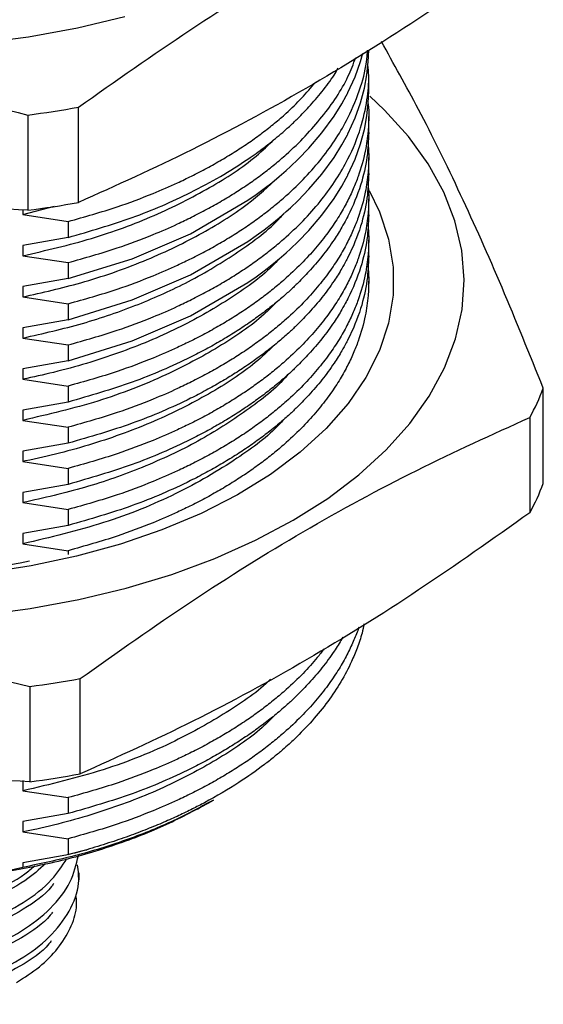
# Model space of a CAD drawing. Header units: millimetres. Extents: x 15 to 415, y 5 to 292.
# Tile 29 of 32: x 364 to 380, y 158 to 187. Entities that reach past the tile are written whole.
import ezdxf

# ---------------------------------------------------------------- set-up
doc = ezdxf.new("R2010")
doc.units = ezdxf.units.MM

msp = doc.modelspace()

# ---------------------------------------------------------------- linework, layer by layer
at = {"color": 7, "linetype": 'Continuous', "lineweight": 25}
for p, q in [((374.722, 184.986), (374.722, 185.462)), ((366.079, 181.678), (366.079, 184.513)), ((364.574, 184.281), (364.574, 181.445)), ((374.722, 183.762), (374.722, 184.237)), ((374.722, 182.537), (374.722, 183.012)), ((374.722, 181.312), (374.722, 181.787)), ((364.428, 181.319), (365.365, 181.568)), ((364.428, 181.456), (364.428, 181.319)), ((364.428, 181.319), (365.775, 181.114)), ((365.775, 181.114), (365.775, 180.639)), ((365.775, 180.639), (364.428, 180.4)), ((374.722, 180.087), (374.722, 180.562)), ((364.428, 180.4), (364.428, 180.094)), ((364.428, 180.094), (365.775, 179.89)), ((365.775, 179.89), (365.775, 179.415)), ((365.775, 179.415), (364.428, 179.175)), ((374.722, 178.996), (374.722, 179.337)), ((364.428, 179.175), (364.428, 178.869)), ((364.428, 178.869), (365.775, 178.665)), ((365.775, 178.665), (365.775, 178.19)), ((365.775, 178.19), (364.428, 177.95)), ((364.428, 177.95), (364.428, 177.644)), ((364.428, 177.644), (365.775, 177.44)), ((365.775, 177.44), (365.775, 176.965)), ((365.775, 176.965), (364.428, 176.726)), ((364.428, 176.726), (364.428, 176.419)), ((364.428, 176.419), (365.775, 176.215)), ((365.775, 176.215), (365.775, 175.74)), ((379.92, 173.314), (379.92, 176.15)), ((365.775, 175.74), (364.428, 175.501)), ((364.428, 175.501), (364.428, 175.195)), ((379.521, 175.281), (379.521, 172.445)), ((364.428, 175.195), (365.775, 174.99)), ((365.775, 174.99), (365.775, 174.515)), ((365.775, 174.515), (364.428, 174.276)), ((364.428, 174.276), (364.428, 173.97)), ((364.428, 173.97), (365.775, 173.766)), ((365.775, 173.766), (365.775, 173.29)), ((365.775, 173.29), (364.428, 173.051)), ((364.428, 173.051), (364.428, 172.745)), ((364.428, 172.745), (365.775, 172.541)), ((365.775, 172.541), (365.775, 172.066)), ((365.775, 172.066), (364.428, 171.826)), ((364.428, 171.826), (364.428, 171.52)), ((364.428, 171.52), (365.775, 171.316)), ((365.775, 171.316), (365.775, 171.203)), ((366.133, 164.673), (366.133, 167.509)), ((364.63, 167.274), (364.63, 164.438)), ((364.428, 164.478), (364.428, 164.171)), ((364.428, 164.171), (365.775, 163.967)), ((365.775, 163.967), (365.775, 163.492)), ((369.963, 163.816), (370.099, 163.895)), ((365.775, 163.492), (364.428, 163.253)), ((364.428, 163.253), (364.428, 162.947)), ((364.428, 162.947), (365.775, 162.742)), ((365.775, 162.742), (365.775, 162.275)), ((365.707, 162.254), (364.428, 162.028)), ((365.775, 162.275), (365.707, 162.254)), ((364.428, 161.891), (363.771, 161.738)), ((364.428, 162.028), (364.428, 161.891)), ((366.105, 161.521), (366.105, 161.725))]:
    msp.add_line(p, q, dxfattribs=at)
at = {"color": 7, "linetype": 'Continuous', "lineweight": 25, "flags": 128}
for points in [[(367.459, 187.204), (366.049, 186.867), (364.593, 186.602), (363.102, 186.411), (361.589, 186.296), (360.063, 186.257), (358.538, 186.296), (357.025, 186.411), (355.534, 186.602), (354.078, 186.867), (352.668, 187.204)], [(365.775, 178.19), (367.676, 178.781), (369.416, 179.524), (371.127, 180.52), (371.37, 180.691), (371.605, 180.865), (371.834, 181.043), (372.054, 181.223), (372.266, 181.408), (372.39, 181.52), (372.62, 181.739), (372.941, 182.072), (373.328, 182.524), (373.691, 183.02), (373.922, 183.39), (374.053, 183.626), (374.088, 183.692), (374.098, 183.712), (374.102, 183.719), (374.103, 183.722), (374.103, 183.723), (374.104, 183.723), (374.104, 183.723), (374.104, 183.723), (374.104, 183.723), (374.104, 183.723), (374.104, 183.723), (374.104, 183.723), (374.319, 184.195), (374.48, 184.647), (374.595, 185.075), (374.669, 185.48), (374.71, 185.859), (374.722, 186.211)], [(365.775, 179.415), (367.676, 180.005), (369.416, 180.749), (371.127, 181.745), (371.37, 181.916), (371.605, 182.09), (371.834, 182.267), (372.054, 182.448), (372.266, 182.632), (372.39, 182.744), (372.62, 182.964), (372.941, 183.296), (373.328, 183.749), (373.691, 184.245), (373.922, 184.615), (374.053, 184.85), (374.088, 184.917), (374.098, 184.937), (374.102, 184.944), (374.103, 184.947), (374.103, 184.948), (374.104, 184.948), (374.104, 184.948), (374.104, 184.948), (374.104, 184.948), (374.104, 184.948), (374.104, 184.948), (374.104, 184.948), (374.319, 185.42), (374.48, 185.871), (374.548, 186.124)], [(365.775, 176.965), (367.676, 177.556), (369.416, 178.3), (371.127, 179.295), (371.37, 179.466), (371.605, 179.64), (371.834, 179.818), (372.054, 179.999), (372.266, 180.183), (372.39, 180.295), (372.62, 180.514), (372.941, 180.847), (373.328, 181.299), (373.691, 181.795), (373.922, 182.165), (374.053, 182.401), (374.088, 182.467), (374.098, 182.487), (374.102, 182.495), (374.103, 182.497), (374.103, 182.498), (374.104, 182.498), (374.104, 182.499), (374.104, 182.499), (374.104, 182.499), (374.104, 182.499), (374.104, 182.499), (374.104, 182.499), (374.319, 182.97), (374.48, 183.422), (374.595, 183.851), (374.669, 184.255), (374.71, 184.634), (374.722, 184.986)], [(363.15, 169.401), (364.64, 169.595), (366.095, 169.862), (367.504, 170.201), (368.856, 170.611), (370.141, 171.086), (371.35, 171.625), (372.472, 172.222), (373.501, 172.873), (374.427, 173.574), (375.243, 174.319), (375.944, 175.102), (376.525, 175.917), (376.98, 176.758), (377.306, 177.619), (377.501, 178.493), (377.563, 179.374), (377.492, 180.254), (377.289, 181.128), (376.954, 181.988), (376.491, 182.827), (375.903, 183.641), (375.194, 184.421), (374.751, 184.838)], [(374.74, 182.039), (375.046, 181.401), (375.314, 180.582), (375.447, 179.752), (375.446, 178.919), (375.309, 178.089), (375.038, 177.271), (374.636, 176.47), (374.105, 175.695), (373.451, 174.952), (372.68, 174.248), (371.798, 173.588), (370.812, 172.979), (369.732, 172.426), (368.567, 171.934), (367.328, 171.507), (366.024, 171.148), (364.668, 170.862), (363.272, 170.65), (361.847, 170.515), (360.407, 170.457), (358.964, 170.478), (357.53, 170.576), (356.119, 170.752)]]:
    msp.add_lwpolyline(points, dxfattribs=at)
at = {"color": 7, "linetype": 'Continuous', "lineweight": 25}
for centre, radius, start, end in [((360.298, 216.908), 32.907, 277.4679, 280.1182), ((360.298, 214.073), 32.907, 277.4679, 280.1182), ((372.313, 179.115), 8.164, 331.9897, 338.7035), ((372.313, 176.279), 8.164, 331.9897, 338.7035), ((360.063, 194.722), 24.147, 259.1097, 280.8903), ((360.305, 199.846), 32.858, 277.5635, 280.2163), ((360.305, 197.011), 32.858, 277.5635, 280.2163), ((360.732, 182.929), 21.26, 283.7205, 285.2528)]:
    msp.add_arc(centre, radius, start, end, dxfattribs=at)
for points, knots in [([(366.079, 184.513), (367.185, 185.293), (369.397, 186.853), (372.754, 188.925), (376.13, 190.746), (378.379, 191.758), (379.504, 192.264)], [0, 0, 0, 0, 0.247965, 0.495868, 0.747902, 1, 1, 1, 1]), ([(379.504, 189.428), (378.398, 188.648), (376.186, 187.089), (372.828, 185.017), (369.452, 183.196), (367.203, 182.184), (366.079, 181.678)], [0, 0, 0, 0, 0.247965, 0.495868, 0.747902, 1, 1, 1, 1]), ([(346.235, 187.118), (347.746, 187.025), (350.768, 186.84), (355.354, 186.265), (359.966, 185.424), (363.038, 184.662), (364.574, 184.281)], [0, 0, 0, 0, 0.247965, 0.495868, 0.747902, 1, 1, 1, 1]), ([(379.92, 176.15), (379.51, 177.163), (378.692, 179.189), (377.451, 181.967), (376.25, 184.405), (375.467, 185.807), (375.099, 186.465)], [0, 0, 0, 0, 0.255422, 0.51078, 0.770393, 1, 1, 1, 1]), ([(365.775, 178.665), (366.266, 178.803), (367.139, 179.048), (368.208, 179.451), (368.935, 179.767), (369.464, 180.021), (369.904, 180.248), (370.344, 180.496), (370.767, 180.754), (371.172, 181.022), (371.558, 181.3), (371.924, 181.586), (372.567, 182.135), (373.378, 182.988), (374.09, 184.086), (374.489, 185.084), (374.662, 185.76), (374.683, 186.125), (374.688, 186.21)], [0, 0, 0, 0, 0.099141, 0.176154, 0.231027, 0.263754, 0.300799, 0.337844, 0.37489, 0.411935, 0.448981, 0.486027, 0.523073, 0.655592, 0.788112, 0.886399, 0.973494, 1, 1, 1, 1]), ([(365.775, 179.89), (366.266, 180.028), (367.139, 180.273), (368.208, 180.676), (368.935, 180.992), (369.464, 181.246), (369.904, 181.473), (370.344, 181.721), (370.767, 181.979), (371.172, 182.247), (371.558, 182.524), (371.924, 182.811), (372.567, 183.36), (373.371, 184.214), (374.034, 185.195), (374.264, 185.802), (374.336, 185.993)], [0, 0, 0, 0, 0.116811, 0.20755, 0.272205, 0.310764, 0.354412, 0.39806, 0.441708, 0.485357, 0.529005, 0.572654, 0.616303, 0.772442, 0.928581, 1, 1, 1, 1]), ([(365.775, 177.44), (366.266, 177.578), (367.139, 177.823), (368.208, 178.226), (368.935, 178.542), (369.464, 178.796), (369.904, 179.024), (370.344, 179.271), (370.767, 179.529), (371.172, 179.797), (371.558, 180.075), (371.924, 180.361), (372.567, 180.91), (373.379, 181.763), (374.088, 182.862), (374.496, 183.859), (374.68, 184.693), (374.74, 185.32), (374.709, 185.665), (374.7, 185.767)], [0, 0, 0, 0, 0.091703, 0.162938, 0.213695, 0.243967, 0.278233, 0.312499, 0.346765, 0.381031, 0.415298, 0.449564, 0.483831, 0.606409, 0.728986, 0.8199, 0.900462, 0.970668, 1, 1, 1, 1]), ([(365.775, 180.639), (366.419, 180.825), (367.709, 181.197), (369.516, 181.983), (370.694, 182.665), (371.371, 183.14), (371.607, 183.314), (371.835, 183.492), (372.055, 183.673), (372.239, 183.832), (372.429, 184.004), (372.659, 184.223), (372.981, 184.556), (373.343, 184.982), (373.63, 185.367), (373.776, 185.604), (373.817, 185.671)], [0, 0, 0, 0, 0.178213, 0.356428, 0.555984, 0.587377, 0.618771, 0.650164, 0.681557, 0.71295, 0.731802, 0.768181, 0.822086, 0.893512, 0.969671, 1, 1, 1, 1]), ([(365.775, 181.114), (366.266, 181.252), (367.139, 181.497), (368.208, 181.901), (368.935, 182.216), (369.464, 182.471), (369.904, 182.698), (370.344, 182.946), (370.767, 183.204), (371.172, 183.472), (371.558, 183.749), (371.923, 184.036), (372.499, 184.521), (372.867, 184.941), (373.143, 185.254)], [0, 0, 0, 0, 0.156795, 0.278594, 0.365379, 0.417137, 0.475725, 0.534314, 0.592903, 0.651492, 0.710081, 0.76867, 0.82726, 1, 1, 1, 1]), ([(374.707, 184.612), (374.708, 184.604), (374.722, 184.479), (374.725, 184.21), (374.708, 183.749), (374.621, 183.153), (374.462, 182.579), (374.263, 182.075), (374.075, 181.681), (373.838, 181.264), (373.546, 180.826), (373.191, 180.37), (372.767, 179.9), (372.335, 179.488), (371.924, 179.136), (371.558, 178.85), (371.172, 178.572), (370.767, 178.304), (370.344, 178.046), (369.904, 177.799), (369.464, 177.571), (368.935, 177.317), (368.208, 177.002), (367.139, 176.598), (366.266, 176.353), (365.775, 176.215)], [0, 0, 0, 0, 0.002137, 0.035722, 0.07689, 0.133838, 0.206559, 0.242566, 0.281471, 0.323275, 0.367977, 0.415578, 0.466077, 0.519474, 0.553506, 0.587538, 0.62157, 0.655603, 0.689635, 0.723667, 0.7577, 0.787764, 0.838175, 0.908924, 1, 1, 1, 1]), ([(364.574, 181.445), (363.063, 181.538), (360.041, 181.723), (355.455, 182.298), (350.844, 183.139), (347.771, 183.901), (346.235, 184.282)], [0, 0, 0, 0, 0.247965, 0.495868, 0.747902, 1, 1, 1, 1]), ([(374.722, 183.762), (374.712, 183.518), (374.69, 182.993), (374.493, 182.159), (374.258, 181.577), (374.104, 181.274), (374.104, 181.274), (374.104, 181.274), (374.104, 181.274), (374.104, 181.274), (374.104, 181.273), (374.103, 181.273), (374.103, 181.272), (374.102, 181.271), (374.1, 181.267), (374.096, 181.258), (374.08, 181.227), (374.024, 181.119), (373.898, 180.894), (373.667, 180.524), (373.344, 180.082), (372.98, 179.657), (372.659, 179.324), (372.429, 179.105), (372.197, 178.894), (371.921, 178.659), (371.551, 178.371), (371.162, 178.091), (370.753, 177.821), (370.326, 177.561), (369.881, 177.311), (369.033, 176.875), (367.709, 176.298), (366.419, 175.926), (365.775, 175.74)], [0, 0, 0, 0, 0.072324, 0.155314, 0.248968, 0.24897, 0.248972, 0.248975, 0.248981, 0.248991, 0.249009, 0.249044, 0.249109, 0.249239, 0.249514, 0.250141, 0.252213, 0.259053, 0.283515, 0.322352, 0.375563, 0.425469, 0.463132, 0.48855, 0.501722, 0.537327, 0.572933, 0.608538, 0.644144, 0.67975, 0.715355, 0.750961, 0.87548, 1, 1, 1, 1]), ([(364.428, 180.094), (365.117, 180.253), (366.49, 180.57), (368.359, 181.265), (369.999, 182.095), (371.196, 182.867), (371.739, 183.39), (371.914, 183.559)], [0, 0, 0, 0, 0.228312, 0.4553, 0.678328, 0.896101, 1, 1, 1, 1]), ([(374.7, 183.456), (374.703, 183.425), (374.72, 183.278), (374.725, 182.985), (374.708, 182.524), (374.621, 181.928), (374.462, 181.354), (374.263, 180.85), (374.075, 180.456), (373.838, 180.039), (373.546, 179.601), (373.191, 179.145), (372.767, 178.676), (372.335, 178.263), (371.924, 177.912), (371.558, 177.625), (371.172, 177.348), (370.767, 177.08), (370.344, 176.822), (369.904, 176.574), (369.464, 176.347), (368.935, 176.092), (368.208, 175.777), (367.139, 175.373), (366.266, 175.128), (365.775, 174.99)], [0, 0, 0, 0, 0.00869, 0.042054, 0.082952, 0.139526, 0.21177, 0.24754, 0.286189, 0.327719, 0.372127, 0.419416, 0.469583, 0.522629, 0.556438, 0.590247, 0.624055, 0.657864, 0.691673, 0.725482, 0.759291, 0.789158, 0.839238, 0.909522, 1, 1, 1, 1]), ([(364.428, 178.869), (365.008, 179), (366.261, 179.284), (368.035, 179.907), (369.698, 180.698), (371.06, 181.54), (371.74, 182.162), (372.039, 182.436)], [0, 0, 0, 0, 0.187657, 0.405733, 0.62052, 0.832939, 1, 1, 1, 1]), ([(374.722, 182.537), (374.712, 182.293), (374.69, 181.769), (374.493, 180.934), (374.258, 180.352), (374.104, 180.049), (374.104, 180.049), (374.104, 180.049), (374.104, 180.049), (374.104, 180.049), (374.104, 180.049), (374.103, 180.048), (374.103, 180.047), (374.102, 180.046), (374.1, 180.043), (374.096, 180.033), (374.08, 180.002), (374.024, 179.894), (373.898, 179.669), (373.667, 179.299), (373.344, 178.858), (372.98, 178.432), (372.659, 178.099), (372.429, 177.88), (372.197, 177.669), (371.921, 177.435), (371.551, 177.146), (371.162, 176.866), (370.753, 176.596), (370.326, 176.336), (369.881, 176.087), (369.033, 175.65), (367.709, 175.073), (366.419, 174.701), (365.775, 174.515)], [0, 0, 0, 0, 0.072324, 0.155314, 0.248968, 0.24897, 0.248972, 0.248975, 0.248981, 0.248991, 0.249009, 0.249044, 0.249109, 0.249239, 0.249514, 0.250141, 0.252213, 0.259053, 0.283515, 0.322352, 0.375563, 0.425469, 0.463132, 0.48855, 0.501722, 0.537327, 0.572933, 0.608538, 0.644144, 0.67975, 0.715355, 0.750961, 0.87548, 1, 1, 1, 1]), ([(374.7, 182.231), (374.703, 182.201), (374.72, 182.053), (374.725, 181.761), (374.708, 181.3), (374.621, 180.703), (374.462, 180.129), (374.263, 179.625), (374.075, 179.231), (373.838, 178.814), (373.546, 178.376), (373.191, 177.92), (372.767, 177.451), (372.335, 177.038), (371.924, 176.687), (371.558, 176.4), (371.172, 176.123), (370.767, 175.855), (370.344, 175.597), (369.904, 175.349), (369.464, 175.122), (368.935, 174.867), (368.208, 174.552), (367.139, 174.149), (366.266, 173.903), (365.775, 173.766)], [0, 0, 0, 0, 0.00869, 0.042054, 0.082952, 0.139526, 0.21177, 0.24754, 0.286189, 0.327719, 0.372127, 0.419416, 0.469583, 0.522629, 0.556438, 0.590247, 0.624055, 0.657864, 0.691673, 0.725482, 0.759291, 0.789158, 0.839238, 0.909522, 1, 1, 1, 1]), ([(364.428, 177.644), (365.026, 177.78), (366.22, 178.051), (367.87, 178.626), (369.441, 179.332), (370.858, 180.2), (371.798, 180.891), (372.157, 181.303), (372.19, 181.342)], [0, 0, 0, 0, 0.188492, 0.376295, 0.561751, 0.768293, 0.978331, 1, 1, 1, 1]), ([(374.722, 181.312), (374.712, 181.068), (374.69, 180.544), (374.493, 179.709), (374.258, 179.128), (374.104, 178.824), (374.104, 178.824), (374.104, 178.824), (374.104, 178.824), (374.104, 178.824), (374.104, 178.824), (374.103, 178.823), (374.103, 178.823), (374.102, 178.821), (374.1, 178.818), (374.096, 178.808), (374.08, 178.777), (374.024, 178.669), (373.898, 178.444), (373.667, 178.074), (373.344, 177.633), (372.98, 177.207), (372.659, 176.875), (372.429, 176.655), (372.197, 176.444), (371.921, 176.21), (371.551, 175.921), (371.162, 175.641), (370.753, 175.371), (370.326, 175.111), (369.881, 174.862), (369.033, 174.425), (367.709, 173.848), (366.419, 173.476), (365.775, 173.29)], [0, 0, 0, 0, 0.072324, 0.155314, 0.248968, 0.24897, 0.248972, 0.248975, 0.248981, 0.248991, 0.249009, 0.249044, 0.249109, 0.249239, 0.249514, 0.250141, 0.252213, 0.259053, 0.283515, 0.322352, 0.375563, 0.425469, 0.463132, 0.48855, 0.501722, 0.537327, 0.572933, 0.608538, 0.644144, 0.67975, 0.715355, 0.750961, 0.87548, 1, 1, 1, 1]), ([(374.7, 181.006), (374.703, 180.976), (374.72, 180.828), (374.725, 180.536), (374.708, 180.075), (374.621, 179.478), (374.462, 178.905), (374.263, 178.401), (374.075, 178.006), (373.838, 177.589), (373.546, 177.151), (373.191, 176.696), (372.767, 176.226), (372.335, 175.813), (371.924, 175.462), (371.558, 175.175), (371.172, 174.898), (370.767, 174.63), (370.344, 174.372), (369.904, 174.124), (369.464, 173.897), (368.935, 173.643), (368.208, 173.327), (367.139, 172.924), (366.266, 172.679), (365.775, 172.541)], [0, 0, 0, 0, 0.00869, 0.042054, 0.082952, 0.139526, 0.21177, 0.24754, 0.286189, 0.327719, 0.372127, 0.419416, 0.469583, 0.522629, 0.556438, 0.590247, 0.624055, 0.657864, 0.691673, 0.725482, 0.759291, 0.789158, 0.839238, 0.909522, 1, 1, 1, 1]), ([(372.062, 180.006), (371.993, 179.931), (371.583, 179.489), (370.573, 178.781), (369.05, 177.905), (367.292, 177.175), (365.717, 176.696), (364.733, 176.485), (364.428, 176.419)], [0, 0, 0, 0, 0.043458, 0.257473, 0.46894, 0.684451, 0.902255, 1, 1, 1, 1]), ([(374.722, 180.087), (374.712, 179.843), (374.69, 179.319), (374.493, 178.484), (374.258, 177.903), (374.104, 177.599), (374.104, 177.599), (374.104, 177.599), (374.104, 177.599), (374.104, 177.599), (374.104, 177.599), (374.103, 177.599), (374.103, 177.598), (374.102, 177.596), (374.1, 177.593), (374.096, 177.583), (374.08, 177.552), (374.024, 177.445), (373.898, 177.219), (373.667, 176.849), (373.344, 176.408), (372.98, 175.982), (372.659, 175.65), (372.429, 175.43), (372.197, 175.22), (371.921, 174.985), (371.551, 174.696), (371.162, 174.417), (370.753, 174.147), (370.326, 173.887), (369.881, 173.637), (369.033, 173.2), (367.709, 172.623), (366.419, 172.251), (365.775, 172.066)], [0, 0, 0, 0, 0.072324, 0.155314, 0.248968, 0.24897, 0.248972, 0.248975, 0.248981, 0.248991, 0.249009, 0.249044, 0.249109, 0.249239, 0.249514, 0.250141, 0.252213, 0.259053, 0.283515, 0.322352, 0.375563, 0.425469, 0.463132, 0.48855, 0.501722, 0.537327, 0.572933, 0.608538, 0.644144, 0.67975, 0.715355, 0.750961, 0.87548, 1, 1, 1, 1]), ([(374.7, 179.782), (374.703, 179.751), (374.72, 179.603), (374.725, 179.311), (374.708, 178.85), (374.621, 178.253), (374.462, 177.68), (374.263, 177.176), (374.075, 176.782), (373.838, 176.364), (373.546, 175.926), (373.191, 175.471), (372.767, 175.001), (372.335, 174.588), (371.924, 174.237), (371.558, 173.951), (371.172, 173.673), (370.767, 173.405), (370.344, 173.147), (369.904, 172.9), (369.464, 172.672), (368.935, 172.418), (368.208, 172.102), (367.139, 171.699), (366.266, 171.454), (365.775, 171.316)], [0, 0, 0, 0, 0.00869, 0.042054, 0.082952, 0.139526, 0.21177, 0.24754, 0.286189, 0.327719, 0.372127, 0.419416, 0.469583, 0.522629, 0.556438, 0.590247, 0.624055, 0.657864, 0.691673, 0.725482, 0.759291, 0.789158, 0.839238, 0.909522, 1, 1, 1, 1]), ([(371.968, 178.704), (371.849, 178.583), (371.375, 178.102), (370.279, 177.366), (368.641, 176.487), (366.69, 175.724), (365.184, 175.371), (364.428, 175.195)], [0, 0, 0, 0, 0.072608, 0.289216, 0.504804, 0.75145, 1, 1, 1, 1]), ([(371.906, 177.427), (371.724, 177.253), (371.174, 176.726), (369.975, 175.959), (368.356, 175.139), (366.521, 174.467), (365.166, 174.119), (364.455, 173.975), (364.428, 173.97)], [0, 0, 0, 0, 0.107258, 0.325288, 0.54428, 0.767081, 0.991203, 1, 1, 1, 1]), ([(372.309, 176.547), (372.303, 176.54), (371.985, 176.154), (371.103, 175.479), (369.674, 174.551), (368.039, 173.79), (366.287, 173.168), (365.049, 172.886), (364.428, 172.745)], [0, 0, 0, 0, 0.003783, 0.210184, 0.412703, 0.617616, 0.808412, 1, 1, 1, 1]), ([(366.133, 167.509), (367.236, 168.29), (369.442, 169.854), (372.79, 171.931), (376.156, 173.758), (378.399, 174.773), (379.521, 175.281)], [0, 0, 0, 0, 0.247965, 0.495868, 0.747902, 1, 1, 1, 1]), ([(372.182, 175.211), (372.143, 175.167), (371.777, 174.75), (370.736, 173.985), (369.017, 172.974), (366.862, 172.096), (365.242, 171.713), (364.428, 171.52)], [0, 0, 0, 0, 0.024996, 0.235331, 0.48602, 0.741788, 1, 1, 1, 1]), ([(379.521, 172.445), (378.418, 171.664), (376.212, 170.1), (372.864, 168.023), (369.497, 166.197), (367.254, 165.181), (366.133, 164.673)], [0, 0, 0, 0, 0.247965, 0.495868, 0.747902, 1, 1, 1, 1]), ([(346.277, 170.081), (347.789, 169.991), (350.813, 169.811), (355.402, 169.243), (360.018, 168.409), (363.092, 167.652), (364.63, 167.274)], [0, 0, 0, 0, 0.247965, 0.495868, 0.747902, 1, 1, 1, 1]), ([(374.586, 169.137), (374.566, 169.046), (374.513, 168.805), (374.385, 168.43), (374.184, 167.944), (373.902, 167.41), (373.512, 166.823), (373.05, 166.254), (372.648, 165.838), (372.342, 165.551), (372.143, 165.375), (371.898, 165.17), (371.48, 164.84), (370.811, 164.372), (370.077, 163.941), (369.464, 163.624), (369.061, 163.429), (368.612, 163.228), (368.115, 163.022), (367.567, 162.815), (366.969, 162.609), (366.544, 162.483), (366.325, 162.418)], [0, 0, 0, 0, 0.031998, 0.084727, 0.132819, 0.205817, 0.278815, 0.351813, 0.424811, 0.44483, 0.46934, 0.49834, 0.531831, 0.612267, 0.710649, 0.74326, 0.778779, 0.817206, 0.858542, 0.902786, 0.949939, 1, 1, 1, 1]), ([(374.423, 169.036), (374.418, 169.018), (374.379, 168.875), (374.259, 168.602), (374.076, 168.208), (373.838, 167.791), (373.546, 167.353), (373.191, 166.897), (372.767, 166.428), (372.335, 166.015), (371.924, 165.664), (371.558, 165.377), (371.172, 165.099), (370.767, 164.831), (370.344, 164.574), (369.904, 164.326), (369.464, 164.098), (368.935, 163.844), (368.208, 163.529), (367.139, 163.125), (366.266, 162.88), (365.775, 162.742)], [0, 0, 0, 0, 0.006604, 0.051684, 0.100393, 0.152732, 0.2087, 0.268297, 0.331522, 0.398376, 0.440984, 0.483593, 0.526202, 0.568811, 0.611419, 0.654028, 0.696637, 0.734279, 0.797393, 0.885971, 1, 1, 1, 1]), ([(373.949, 168.741), (373.94, 168.725), (373.862, 168.584), (373.665, 168.276), (373.345, 167.834), (372.98, 167.409), (372.659, 167.076), (372.429, 166.856), (372.197, 166.646), (371.921, 166.411), (371.551, 166.123), (371.162, 165.843), (370.753, 165.573), (370.326, 165.313), (369.881, 165.063), (369.033, 164.627), (367.709, 164.049), (366.419, 163.678), (365.775, 163.492)], [0, 0, 0, 0, 0.0070875, 0.0609091, 0.1346489, 0.2038092, 0.2560029, 0.2912274, 0.3094809, 0.3588234, 0.4081659, 0.4575085, 0.5068511, 0.5561938, 0.6055366, 0.6548794, 0.8274393, 1, 1, 1, 1]), ([(373.397, 168.397), (373.329, 168.309), (373.139, 168.059), (372.765, 167.653), (372.336, 167.239), (371.924, 166.888), (371.558, 166.602), (371.172, 166.324), (370.767, 166.056), (370.344, 165.798), (369.904, 165.551), (369.464, 165.323), (368.935, 165.069), (368.208, 164.753), (367.139, 164.35), (366.266, 164.105), (365.775, 163.967)], [0, 0, 0, 0, 0.045106, 0.127617, 0.214863, 0.270468, 0.326074, 0.38168, 0.437285, 0.492891, 0.548497, 0.604103, 0.653226, 0.735592, 0.851189, 1, 1, 1, 1]), ([(371.801, 167.493), (371.8, 167.492), (371.448, 167.127), (370.504, 166.493), (368.872, 165.565), (366.846, 164.743), (365.237, 164.363), (364.428, 164.171)], [0, 0, 0, 0, 0.000738, 0.226414, 0.449706, 0.723569, 1, 1, 1, 1]), ([(364.63, 164.438), (363.118, 164.528), (360.093, 164.708), (355.504, 165.276), (350.889, 166.11), (347.814, 166.867), (346.277, 167.245)], [0, 0, 0, 0, 0.247965, 0.495868, 0.747902, 1, 1, 1, 1]), ([(371.948, 166.438), (371.818, 166.308), (371.33, 165.819), (370.214, 165.079), (368.633, 164.237), (366.827, 163.542), (365.383, 163.145), (364.565, 162.975), (364.428, 162.947)], [0, 0, 0, 0, 0.078738, 0.295908, 0.512461, 0.733145, 0.955549, 1, 1, 1, 1]), ([(366.325, 162.418), (366.223, 162.389), (366.018, 162.333), (365.811, 162.28), (365.707, 162.254)], [0, 0, 0, 0, 0.50015, 1, 1, 1, 1]), ([(354.043, 162.13), (354.036, 162.09), (353.986, 161.791), (354.206, 161.227), (354.718, 160.499), (355.549, 159.864), (356.613, 159.355), (357.87, 159.004), (359.244, 158.832), (360.66, 158.845), (362.046, 159.049), (363.326, 159.437), (364.427, 159.981), (365.287, 160.658), (365.886, 161.429), (366.016, 161.981), (366.08, 162.251)], [0, 0, 0, 0, 0.011707, 0.087667, 0.164732, 0.240801, 0.315997, 0.392897, 0.469575, 0.544581, 0.621031, 0.698038, 0.773517, 0.849242, 0.92629, 1, 1, 1, 1]), ([(354.207, 162.191), (354.222, 162.132), (354.307, 161.813), (354.776, 161.281), (355.594, 160.65), (356.677, 160.149), (357.939, 159.806), (359.319, 159.644), (360.734, 159.668), (362.116, 159.882), (363.391, 160.278), (364.472, 160.831), (365.291, 161.462), (365.595, 161.938), (365.731, 162.151)], [0, 0, 0, 0, 0.020444, 0.112172, 0.202584, 0.292183, 0.383763, 0.474947, 0.564208, 0.6553, 0.746923, 0.836634, 0.92691, 1, 1, 1, 1]), ([(354.849, 162.073), (355.112, 161.859), (355.637, 161.433), (356.741, 160.944), (358.009, 160.609), (359.393, 160.457), (360.807, 160.491), (362.19, 160.714), (363.44, 161.125), (364.325, 161.546), (364.683, 161.857), (364.777, 161.938)], [0, 0, 0, 0, 0.119413, 0.23808, 0.359275, 0.47977, 0.597841, 0.718454, 0.839594, 0.958112, 1, 1, 1, 1]), ([(354.084, 161.597), (354.057, 161.476), (353.972, 161.097), (354.179, 160.451), (354.684, 159.719), (355.498, 159.078), (356.552, 158.561), (357.8, 158.201), (359.17, 158.02), (360.585, 158.023), (361.974, 158.217), (363.263, 158.596), (364.373, 159.133), (365.255, 159.803), (365.845, 160.578), (366.131, 161.32), (366.076, 161.785), (366.055, 161.969)], [0, 0, 0, 0, 0.033022, 0.103495, 0.175096, 0.245873, 0.31568, 0.387089, 0.458395, 0.528114, 0.599068, 0.670642, 0.740887, 0.811132, 0.882706, 0.95366, 1, 1, 1, 1]), ([(365.104, 162.004), (364.909, 161.829), (364.456, 161.421), (363.446, 160.918), (362.188, 160.51), (360.808, 160.287), (359.393, 160.253), (358.012, 160.406), (356.733, 160.738), (355.667, 161.238), (355.004, 161.661), (354.799, 161.931), (354.775, 161.962)], [0, 0, 0, 0, 0.0838351, 0.195331, 0.3092926, 0.4227597, 0.5338349, 0.6471898, 0.7612037, 0.8728395, 0.9851775, 1, 1, 1, 1]), ([(365.341, 161.409), (365.321, 161.38), (365.118, 161.092), (364.459, 160.631), (363.394, 160.073), (362.115, 159.678), (360.734, 159.464), (359.318, 159.44), (357.941, 159.603), (356.67, 159.943), (355.616, 160.451), (354.964, 160.878), (354.765, 161.148), (354.742, 161.178)], [0, 0, 0, 0, 0.012214, 0.120146, 0.227404, 0.336947, 0.445857, 0.552576, 0.661594, 0.771086, 0.87821, 0.986305, 1, 1, 1, 1]), ([(364.233, 158.466), (364.471, 158.618), (364.952, 158.925), (365.491, 159.475), (365.858, 160.071), (366.037, 160.595), (366.022, 160.912), (366.017, 161.02)], [0, 0, 0, 0, 0.217709, 0.440332, 0.664345, 0.886123, 1, 1, 1, 1]), ([(365.307, 160.556), (365.285, 160.526), (365.076, 160.239), (364.407, 159.782), (363.331, 159.231), (362.044, 158.846), (360.66, 158.641), (359.244, 158.627), (357.871, 158.8), (356.608, 159.149), (355.566, 159.665), (354.923, 160.095), (354.731, 160.366), (354.71, 160.395)], [0, 0, 0, 0, 0.012572, 0.120342, 0.227761, 0.337354, 0.446156, 0.552902, 0.662027, 0.771469, 0.878485, 0.986744, 1, 1, 1, 1]), ([(365.272, 159.704), (365.249, 159.673), (365.034, 159.387), (364.355, 158.934), (363.268, 158.39), (361.973, 158.014), (360.586, 157.819), (359.17, 157.815), (357.801, 157.997), (356.547, 158.356), (355.517, 158.878), (354.884, 159.313), (354.698, 159.584), (354.678, 159.613)], [0, 0, 0, 0, 0.013001, 0.120584, 0.228167, 0.337784, 0.446453, 0.55323, 0.662438, 0.771804, 0.878715, 0.987113, 1, 1, 1, 1])]:
    msp.add_open_spline(points, degree=3, knots=knots, dxfattribs=at)
for points in [[(363.771, 161.738), (364.348, 161.842), (365.5, 162.052), (367.118, 162.528), (368.635, 163.104), (369.52, 163.579), (369.963, 163.816)], [(370.096, 163.893), (369.687, 163.673), (368.87, 163.232), (367.483, 162.684), (366.006, 162.22), (364.954, 162.001), (364.428, 161.891)]]:
    msp.add_open_spline(points, degree=3, dxfattribs=at)

doc.saveas('drawing.dxf')
